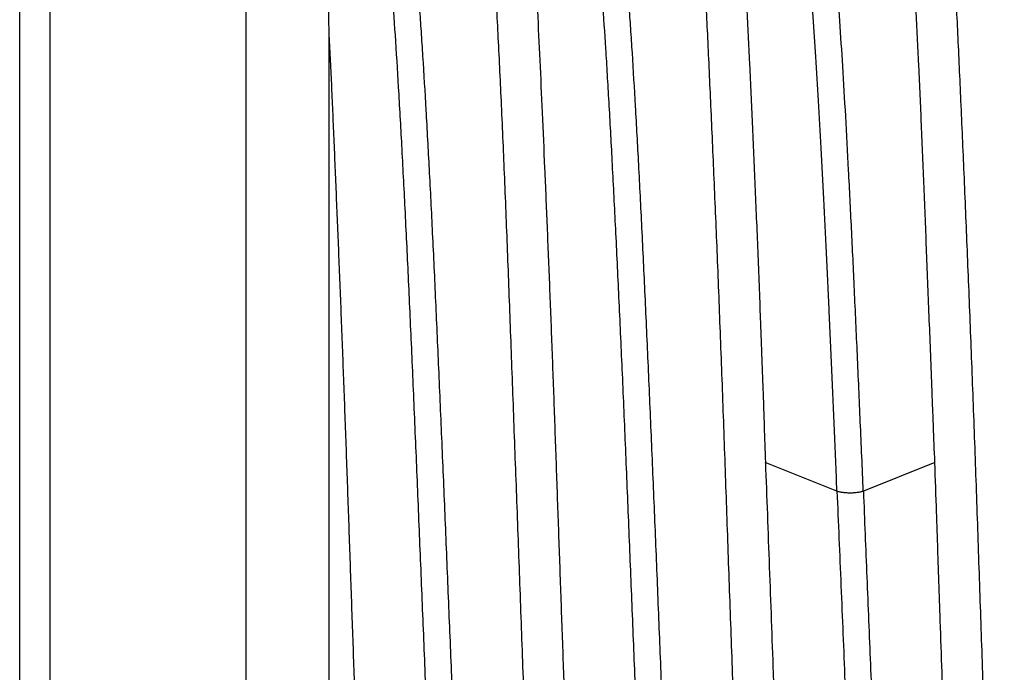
# Model space of a CAD drawing. Header units: inches. Extents: x 0 to 22, y 0 to 17.
# Tile 102 of 121: x 18.5882 to 18.7187, y 10.5877 to 10.6742. Entities that reach past the tile are written whole.
import ezdxf

# ---------------------------------------------------------------- set-up
doc = ezdxf.new("R2010")
doc.units = ezdxf.units.IN
doc.header["$LTSCALE"] = 1.21
doc.header["$MEASUREMENT"] = 0
doc.layers.get('0').update_dxf_attribs({"linetype": 'CONTINUOUS'})

msp = doc.modelspace()

# ---------------------------------------------------------------- linework, layer by layer
at = {"color": 7, "linetype": 'CONTINUOUS'}
for p, q in [((18.5882311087, 10.4844623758), (18.5882311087, 10.840945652)), ((18.6182311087, 10.4804623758), (18.6182311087, 10.6924623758)), ((18.6292055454, 10.6725322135), (18.6292141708, 10.5319779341))]:
    msp.add_line(p, q, dxfattribs=at)
at = {"color": 9, "linetype": 'CONTINUOUS'}
for p, q in [((18.5922311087, 10.6924623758), (18.5922311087, 10.4804623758)), ((18.6965461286, 10.6117393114), (18.6870605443, 10.6155616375)), ((18.7095239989, 10.615559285), (18.7000506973, 10.6117413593))]:
    msp.add_line(p, q, dxfattribs=at)
at = {"color": 7, "linetype": 'CONTINUOUS'}
for points, knots in [([(18.6616528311, 10.4617025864), (18.6616100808, 10.4617713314), (18.6615311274, 10.4619366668), (18.6614309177, 10.4622251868), (18.6613321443, 10.4625814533), (18.6612316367, 10.4630054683), (18.6611304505, 10.4634978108), (18.6610293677, 10.4640582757), (18.6609288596, 10.4646866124), (18.6607886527, 10.4656581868), (18.6606151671, 10.4670399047), (18.6604123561, 10.4688965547), (18.6602069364, 10.4710137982), (18.6599985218, 10.4733869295), (18.6597875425, 10.4760107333), (18.6595746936, 10.4788794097), (18.6593610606, 10.4819866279), (18.6591478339, 10.4853255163), (18.6589374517, 10.4888887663), (18.6587312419, 10.4926685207), (18.6585284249, 10.4966563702), (18.658253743, 10.5023632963), (18.6579118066, 10.5099470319), (18.6575003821, 10.5195394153), (18.6570782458, 10.5297247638), (18.65672532, 10.5385431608), (18.6564443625, 10.5458263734), (18.6561640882, 10.5533496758), (18.6558255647, 10.5629167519), (18.6554238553, 10.5745327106), (18.6550147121, 10.5862541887), (18.6545948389, 10.5979771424), (18.6541674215, 10.6095977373), (18.6538105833, 10.6191710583), (18.6535328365, 10.6267017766), (18.6532644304, 10.6339950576), (18.6529337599, 10.642828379), (18.6525279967, 10.6530337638), (18.6521121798, 10.6626486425), (18.6517510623, 10.6702524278), (18.6514594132, 10.6759767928), (18.6512466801, 10.679978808), (18.6510376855, 10.6837735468), (18.6507731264, 10.6883951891), (18.6505078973, 10.6927136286), (18.6502280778, 10.6967183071), (18.6500249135, 10.699359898), (18.6498196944, 10.7017511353), (18.6496121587, 10.7038867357), (18.649402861, 10.7057620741), (18.6491922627, 10.7073730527), (18.6490079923, 10.7085473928), (18.6488587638, 10.7093513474), (18.6487534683, 10.7098535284), (18.6486482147, 10.7102875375), (18.6485420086, 10.7106528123), (18.648437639, 10.7109492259), (18.6483633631, 10.7111215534), (18.6483263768, 10.7111954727)], [0, 0, 0, 0, 0.0009713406, 0.002187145, 0.0036627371, 0.005405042, 0.0074151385, 0.0096928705, 0.012237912, 0.01504984, 0.0214709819, 0.0289456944, 0.0374592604, 0.0469940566, 0.0575296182, 0.0690430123, 0.0815090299, 0.0949002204, 0.1091869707, 0.1243378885, 0.1403198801, 0.1570979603, 0.192893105, 0.2314075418, 0.2723003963, 0.3152094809, 0.3373019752, 0.3597548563, 0.40554233, 0.4521667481, 0.4992152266, 0.5462711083, 0.5929177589, 0.6387421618, 0.6612188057, 0.6833384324, 0.7263116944, 0.7672818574, 0.8058869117, 0.8417858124, 0.858620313, 0.874661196, 0.8898727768, 0.9042214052, 0.9302059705, 0.9417855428, 0.9523894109, 0.9619950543, 0.970582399, 0.9781340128, 0.9846354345, 0.9900752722, 0.9923944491, 0.9944460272, 0.9962311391, 0.9977517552, 0.9990082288, 1, 1, 1, 1]), ([(18.6536916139, 10.7112286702), (18.653722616, 10.711178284), (18.6537816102, 10.7110619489), (18.6538591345, 10.7108631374), (18.6539349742, 10.7106247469), (18.6540425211, 10.7102290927), (18.6541757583, 10.7096341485), (18.6543288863, 10.7088000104), (18.6544818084, 10.7078082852), (18.6546360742, 10.7066604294), (18.6547920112, 10.7053577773), (18.6549494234, 10.7039019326), (18.6551082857, 10.7022947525), (18.6553307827, 10.6998560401), (18.6556080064, 10.6964460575), (18.65593101, 10.6919326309), (18.6562490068, 10.6868754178), (18.6565582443, 10.6813003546), (18.6568653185, 10.675236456), (18.6571748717, 10.6687150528), (18.6574894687, 10.6617698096), (18.6578097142, 10.6544365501), (18.65813401, 10.6467530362), (18.6584022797, 10.6401487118), (18.6586148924, 10.6347198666), (18.6588273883, 10.6291252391), (18.6590873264, 10.6220033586), (18.6593953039, 10.6133287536), (18.6597059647, 10.6045157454), (18.6600216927, 10.5956098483), (18.6603429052, 10.586656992), (18.6606677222, 10.5777032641), (18.6609925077, 10.5687946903), (18.6613102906, 10.5599769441), (18.6616193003, 10.5512954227), (18.6619275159, 10.5427951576), (18.6622385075, 10.5345200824), (18.6625546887, 10.5265129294), (18.6628761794, 10.5188149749), (18.663200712, 10.5114658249), (18.6635248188, 10.5045032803), (18.6637424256, 10.4999947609), (18.6638504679, 10.4978110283)], [0, 0, 0, 0, 0.0008302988, 0.0018248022, 0.0029927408, 0.0043395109, 0.0075782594, 0.0115456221, 0.0162403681, 0.021660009, 0.027799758, 0.0346528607, 0.0422112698, 0.0504659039, 0.0690216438, 0.0902265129, 0.113972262, 0.1401380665, 0.1685913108, 0.1991868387, 0.2317677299, 0.2661664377, 0.3022058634, 0.3397004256, 0.3589333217, 0.3784571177, 0.4182766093, 0.4589541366, 0.5002803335, 0.5420424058, 0.5840253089, 0.6260128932, 0.6677890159, 0.7091385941, 0.7498486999, 0.7897097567, 0.8285166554, 0.86606982, 0.9021761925, 0.936650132, 0.9693142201, 1, 1, 1, 1]), ([(18.6894575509, 10.4616842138), (18.6894161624, 10.4617508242), (18.6893390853, 10.4619116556), (18.6892401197, 10.462193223), (18.6891413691, 10.4625427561), (18.6890398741, 10.4629601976), (18.6889364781, 10.4634460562), (18.6888321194, 10.4640001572), (18.6887275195, 10.4646222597), (18.6885808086, 10.465585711), (18.6883985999, 10.4669576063), (18.6881862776, 10.4688029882), (18.6879736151, 10.47090957), (18.6877617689, 10.4732726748), (18.6875535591, 10.4758872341), (18.6873494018, 10.4787474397), (18.6871474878, 10.4818468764), (18.6868700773, 10.4864370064), (18.6865247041, 10.492716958), (18.6861115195, 10.5008633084), (18.6857654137, 10.5081403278), (18.6854849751, 10.5143230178), (18.6852711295, 10.5192071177), (18.6850595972, 10.5242406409), (18.6848526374, 10.5294125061), (18.6846490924, 10.5347111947), (18.6843774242, 10.5419952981), (18.6840386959, 10.5513269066), (18.6836270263, 10.5627378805), (18.6832046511, 10.5743591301), (18.6828479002, 10.584128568), (18.6825636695, 10.5919719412), (18.6822850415, 10.5997829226), (18.6819486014, 10.6094514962), (18.6815469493, 10.6208793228), (18.681138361, 10.632001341), (18.6807192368, 10.6427186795), (18.6803585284, 10.6513532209), (18.6800690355, 10.6579876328), (18.679857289, 10.6627326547), (18.6796500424, 10.6673084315), (18.6793844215, 10.6730421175), (18.6790593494, 10.6797134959), (18.6786559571, 10.6870830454), (18.6783002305, 10.6926754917), (18.6780064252, 10.6966865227), (18.6777933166, 10.6993325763), (18.6775801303, 10.7017279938), (18.6773681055, 10.7038674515), (18.677160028, 10.7057463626), (18.6769838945, 10.7071466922), (18.6768424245, 10.7081331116), (18.6767416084, 10.7087724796), (18.6766412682, 10.7093440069), (18.6765411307, 10.7098474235), (18.6764409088, 10.7102825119), (18.6763401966, 10.710649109), (18.6762396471, 10.7109471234), (18.6761651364, 10.7111199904), (18.6761265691, 10.7111936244)], [0, 0, 0, 0, 0.000940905, 0.0021292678, 0.0035789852, 0.0052965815, 0.0072830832, 0.0095381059, 0.0120610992, 0.0148514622, 0.0212305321, 0.0286642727, 0.0371377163, 0.0466331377, 0.0571300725, 0.0686061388, 0.0810369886, 0.0943958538, 0.1237789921, 0.156497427, 0.1922614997, 0.2111874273, 0.2307537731, 0.2509171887, 0.2716330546, 0.2928555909, 0.3145378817, 0.3590886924, 0.404890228, 0.4515361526, 0.4986128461, 0.5221823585, 0.5457029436, 0.5923888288, 0.6382563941, 0.6828989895, 0.7259210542, 0.7669414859, 0.7865867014, 0.805596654, 0.8239290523, 0.8415432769, 0.874463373, 0.9040671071, 0.9300950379, 0.9416958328, 0.9523201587, 0.9619449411, 0.9705493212, 0.9781146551, 0.9846254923, 0.9874817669, 0.9900705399, 0.9923911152, 0.9944434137, 0.9962281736, 0.9977470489, 0.9990026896, 1, 1, 1, 1]), ([(18.6814590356, 10.7112382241), (18.681493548, 10.71118278), (18.6815585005, 10.7110523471), (18.6816426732, 10.7108270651), (18.6817254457, 10.7105530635), (18.6818451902, 10.7100918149), (18.6819944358, 10.7093916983), (18.6821653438, 10.7084036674), (18.6823375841, 10.7072220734), (18.6825126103, 10.7058488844), (18.6826895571, 10.7042860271), (18.6828680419, 10.7025359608), (18.6830476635, 10.7006014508), (18.6832277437, 10.6984855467), (18.6834074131, 10.696191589), (18.6836528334, 10.6927882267), (18.6838827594, 10.6891593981), (18.6841051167, 10.6853115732), (18.684338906, 10.6810456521), (18.6846304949, 10.6753459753), (18.6849793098, 10.6680915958), (18.6853352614, 10.6603186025), (18.6856319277, 10.6535387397), (18.6858696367, 10.6478928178), (18.6860488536, 10.6435074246), (18.6862257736, 10.6390312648), (18.6863692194, 10.6352475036), (18.6864839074, 10.6321805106), (18.686600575, 10.6290651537), (18.6867176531, 10.6259274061), (18.6868282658, 10.6227682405), (18.686934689, 10.6195705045), (18.6870144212, 10.6171653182), (18.6870720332, 10.6155576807)], [0, 0, 0, 0, 0.0020423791, 0.0045384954, 0.007515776, 0.010989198, 0.0194393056, 0.0298923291, 0.0423424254, 0.0567786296, 0.073181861, 0.0915285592, 0.111791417, 0.1339392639, 0.1579378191, 0.1837494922, 0.2406482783, 0.2716475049, 0.3042831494, 0.374256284, 0.4501259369, 0.5314110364, 0.6175954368, 0.6623550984, 0.7081321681, 0.7548541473, 0.8024471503, 0.8265465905, 0.8508351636, 0.8999419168, 0.9247414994, 0.9496921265, 1, 1, 1, 1]), ([(18.7095285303, 10.615559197), (18.7094693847, 10.6171597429), (18.7093756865, 10.6195539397), (18.7092493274, 10.6227370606), (18.7091267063, 10.6258822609), (18.7089790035, 10.6297735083), (18.7087997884, 10.6343901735), (18.7086203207, 10.6389312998), (18.7084446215, 10.6433898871), (18.7082717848, 10.6477588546), (18.7080468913, 10.6533851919), (18.7077687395, 10.6601437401), (18.707427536, 10.6678949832), (18.7070796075, 10.6751329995), (18.7067246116, 10.681812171), (18.7064175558, 10.6870089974), (18.7061707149, 10.690855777), (18.7059922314, 10.6934974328), (18.7058164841, 10.6959704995), (18.7056441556, 10.6982711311), (18.7054737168, 10.7003956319), (18.7053041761, 10.702340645), (18.7051346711, 10.7041031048), (18.7049647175, 10.705680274), (18.7047938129, 10.7070697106), (18.7046444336, 10.708108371), (18.7045226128, 10.7088433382), (18.704435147, 10.7093230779), (18.7043475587, 10.7097545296), (18.7042591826, 10.7101375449), (18.7041692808, 10.7104719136), (18.7040779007, 10.710757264), (18.7039879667, 10.7109937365), (18.7039243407, 10.7111331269), (18.7038927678, 10.7111941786)], [0, 0, 0, 0, 0.0501121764, 0.0749670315, 0.0996721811, 0.1485941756, 0.1968043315, 0.2442275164, 0.2907881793, 0.3364132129, 0.3810310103, 0.4669660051, 0.548054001, 0.6237868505, 0.6936902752, 0.7573263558, 0.7866679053, 0.8142959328, 0.840166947, 0.8642403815, 0.8864796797, 0.906851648, 0.9253262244, 0.9418771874, 0.9564824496, 0.969124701, 0.9747055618, 0.9797910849, 0.9843814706, 0.9884790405, 0.9920878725, 0.9952116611, 0.9978494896, 1, 1, 1, 1]), ([(18.7092200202, 10.7112470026), (18.7092633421, 10.7111820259), (18.7093189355, 10.7110695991), (18.7093818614, 10.7109052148), (18.7094495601, 10.7106982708), (18.7095309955, 10.7103955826), (18.7096290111, 10.7099806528), (18.7097296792, 10.7094972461), (18.7098313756, 10.7089454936), (18.7099327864, 10.7083256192), (18.7100346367, 10.7076381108), (18.7101374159, 10.7068833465), (18.7102815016, 10.7057442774), (18.7104619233, 10.7041553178), (18.7106742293, 10.7020527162), (18.7108892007, 10.6996934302), (18.7111054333, 10.6970826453), (18.7113214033, 10.6942261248), (18.7115352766, 10.6911301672), (18.7117439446, 10.6878015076), (18.7119474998, 10.6842475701), (18.7122213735, 10.6790822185), (18.7125582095, 10.6721256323), (18.7129606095, 10.6632224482), (18.7133766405, 10.6536379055), (18.7138053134, 10.6434571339), (18.7141633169, 10.6346405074), (18.7144466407, 10.6273570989), (18.714728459, 10.6198316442), (18.7150645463, 10.6102599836), (18.7154605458, 10.5986364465), (18.7158634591, 10.5869049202), (18.7162794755, 10.5751698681), (18.7167081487, 10.5635355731), (18.7170722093, 10.55395009), (18.7173606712, 10.5464091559), (18.7176384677, 10.5391049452), (18.7179698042, 10.5302571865), (18.7183651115, 10.5200338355), (18.7187665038, 10.5104007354), (18.7191802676, 10.5014436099), (18.7196063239, 10.4932420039), (18.7199764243, 10.4869137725), (18.7202722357, 10.4822828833), (18.7204823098, 10.479151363), (18.7206867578, 10.4762581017), (18.7208868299, 10.4736095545), (18.7210851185, 10.4712116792), (18.7212832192, 10.4690698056), (18.7214546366, 10.4674477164), (18.7215946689, 10.4662819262), (18.7216965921, 10.4655069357), (18.7217993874, 10.464799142), (18.7219027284, 10.4641589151), (18.7220060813, 10.4635864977), (18.7221098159, 10.4630821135), (18.722215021, 10.4626459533), (18.7223234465, 10.4622787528), (18.7224316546, 10.4619806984), (18.7225089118, 10.4618074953), (18.7225472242, 10.4617330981)], [0, 0, 0, 0, 0.0009369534, 0.0014933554, 0.0021126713, 0.003547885, 0.0052525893, 0.007227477, 0.0094713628, 0.0119833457, 0.0147629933, 0.0178096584, 0.0211221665, 0.0285379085, 0.0369952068, 0.0464763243, 0.0569607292, 0.0684255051, 0.0808454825, 0.0941932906, 0.1084398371, 0.1235541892, 0.1562524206, 0.192000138, 0.2304806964, 0.2713528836, 0.3142539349, 0.336346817, 0.3588029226, 0.4046051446, 0.4512551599, 0.4983392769, 0.5454391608, 0.5921369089, 0.638018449, 0.6605255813, 0.682676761, 0.7257153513, 0.7667525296, 0.8054247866, 0.8413901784, 0.8743313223, 0.9039570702, 0.9174433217, 0.9300043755, 0.941612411, 0.9522421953, 0.9618711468, 0.9704791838, 0.9780489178, 0.9814398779, 0.9845662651, 0.9874268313, 0.9900205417, 0.9923465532, 0.9944050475, 0.9961978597, 0.997728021, 0.9989960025, 1, 1, 1, 1]), ([(18.6275624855, 10.7083756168), (18.6275726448, 10.7083580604), (18.6275921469, 10.7083164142), (18.6276182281, 10.7082441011), (18.6276443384, 10.7081547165), (18.6276817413, 10.7080018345), (18.6277266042, 10.707767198), (18.6277773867, 10.7074338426), (18.627827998, 10.7070322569), (18.6278784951, 10.7065628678), (18.627928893, 10.7060261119), (18.6279792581, 10.7054224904), (18.6280296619, 10.7047525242), (18.6280999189, 10.7037282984), (18.6281868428, 10.7022861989), (18.6282884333, 10.7003642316), (18.6283911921, 10.6981908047), (18.628495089, 10.6957709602), (18.6285997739, 10.6931099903), (18.6287050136, 10.6902133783), (18.6288101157, 10.687086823), (18.6288948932, 10.6843404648), (18.6289630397, 10.6820333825), (18.6290147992, 10.6802224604), (18.6290652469, 10.6783580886), (18.6291129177, 10.6764409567), (18.6291592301, 10.6744734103), (18.6291907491, 10.673145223), (18.6292071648, 10.6724733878)], [0, 0, 0, 0, 0.0016919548, 0.0038235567, 0.0064087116, 0.0094552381, 0.0169493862, 0.0263244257, 0.0375796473, 0.050708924, 0.0657023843, 0.0825481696, 0.1012334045, 0.1217440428, 0.1681827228, 0.2217404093, 0.2822849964, 0.3496776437, 0.4237736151, 0.5044171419, 0.5914533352, 0.6847175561, 0.7336094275, 0.7839791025, 0.8358345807, 0.8891800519, 0.9439431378, 1, 1, 1, 1]), ([(18.649294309, 10.4781286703), (18.6492773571, 10.4780993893), (18.6492438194, 10.4780457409), (18.649189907, 10.477975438), (18.6491359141, 10.4779211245), (18.6490815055, 10.4778828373), (18.649026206, 10.4778610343), (18.6489701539, 10.4778568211), (18.6489146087, 10.4778706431), (18.6488603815, 10.4779015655), (18.6488071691, 10.477948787), (18.6487545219, 10.4780121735), (18.6487021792, 10.4780918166), (18.6486280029, 10.4782285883), (18.6485381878, 10.4784430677), (18.6484362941, 10.478751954), (18.6483345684, 10.4791269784), (18.6482328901, 10.4795680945), (18.6481312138, 10.4800751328), (18.6480295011, 10.4806476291), (18.6479277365, 10.4812849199), (18.6477859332, 10.482260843), (18.6476105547, 10.4836361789), (18.6474051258, 10.4854686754), (18.6471962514, 10.4875374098), (18.6469829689, 10.4898351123), (18.6467641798, 10.4923551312), (18.6465394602, 10.4950923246), (18.6463110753, 10.4980431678), (18.646081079, 10.5012047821), (18.6457654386, 10.5058290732), (18.6453771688, 10.5120926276), (18.64493287, 10.5201422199), (18.644496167, 10.5288381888), (18.6440655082, 10.5380896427), (18.6437138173, 10.5461058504), (18.643432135, 10.552728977), (18.6432192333, 10.5578270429), (18.6430050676, 10.5629945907), (18.6427156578, 10.5699860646), (18.6423505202, 10.5788024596), (18.6419121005, 10.5894158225), (18.6414774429, 10.6000012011), (18.6411188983, 10.6087590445), (18.6408323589, 10.6156744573), (18.64061886, 10.6207625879), (18.6404048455, 10.6257668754), (18.6401891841, 10.6306756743), (18.639972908, 10.635478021), (18.6396881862, 10.6416374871), (18.6393334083, 10.6489907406), (18.6389034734, 10.65734928), (18.6384777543, 10.6650266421), (18.6380520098, 10.6719432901), (18.6376826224, 10.677199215), (18.6373811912, 10.6809751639), (18.637163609, 10.6834737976), (18.6369463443, 10.685741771), (18.6367299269, 10.6877735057), (18.6365148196, 10.6895633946), (18.6363301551, 10.6909005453), (18.6361806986, 10.6918448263), (18.6360736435, 10.6924587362), (18.6359667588, 10.6930085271), (18.6358599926, 10.6934936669), (18.6357533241, 10.6939136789), (18.635646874, 10.6942683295), (18.6355407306, 10.6945574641), (18.6354618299, 10.6947248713), (18.6354209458, 10.6947960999)], [0, 0, 0, 0, 0.0004653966, 0.0008691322, 0.0012162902, 0.0015149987, 0.0017780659, 0.0020240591, 0.002275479, 0.0025536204, 0.0028745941, 0.0032490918, 0.0036839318, 0.0041835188, 0.0053874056, 0.0068757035, 0.0086554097, 0.0107303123, 0.0131014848, 0.0157679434, 0.018727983, 0.0219782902, 0.0293326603, 0.0377979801, 0.0473421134, 0.0579328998, 0.0695391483, 0.0821359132, 0.0957102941, 0.1102500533, 0.1257395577, 0.1594665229, 0.1965714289, 0.2366318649, 0.279232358, 0.3239653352, 0.3470029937, 0.3704176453, 0.3941517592, 0.4181450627, 0.4666696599, 0.515527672, 0.5642593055, 0.612397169, 0.6360951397, 0.6594643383, 0.6824473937, 0.7049934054, 0.7270513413, 0.7485719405, 0.7898090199, 0.8283148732, 0.8636977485, 0.8955750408, 0.9236346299, 0.9361712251, 0.9476791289, 0.958133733, 0.967510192, 0.9757835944, 0.9829305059, 0.9860759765, 0.988933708, 0.9915020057, 0.9937795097, 0.9957656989, 0.9974616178, 0.9988703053, 1, 1, 1, 1]), ([(18.6770762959, 10.4781363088), (18.6770594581, 10.4781072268), (18.6770261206, 10.478053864), (18.6769725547, 10.4779837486), (18.6769188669, 10.4779292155), (18.6768647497, 10.4778902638), (18.6768097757, 10.4778672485), (18.6767539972, 10.4778610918), (18.6766984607, 10.4778722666), (18.676643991, 10.4779000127), (18.6765904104, 10.4779435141), (18.6765372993, 10.4780025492), (18.6764843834, 10.4780771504), (18.6764092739, 10.4782055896), (18.6763177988, 10.4784077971), (18.6762133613, 10.4786997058), (18.6761086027, 10.4790545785), (18.6760034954, 10.4794724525), (18.67589805, 10.4799534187), (18.6757921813, 10.4804974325), (18.6756857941, 10.4811043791), (18.6755368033, 10.4820376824), (18.6753520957, 10.4833591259), (18.6751369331, 10.4851278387), (18.6749209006, 10.4871354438), (18.674705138, 10.4893766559), (18.6744905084, 10.491846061), (18.6742774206, 10.4945376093), (18.674065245, 10.4974446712), (18.6738535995, 10.5005603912), (18.6735635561, 10.5051115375), (18.673203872, 10.5112681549), (18.6727751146, 10.519175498), (18.6724201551, 10.5261768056), (18.672135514, 10.5320756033), (18.6718453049, 10.5383145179), (18.671488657, 10.5463775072), (18.671067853, 10.5563172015), (18.670644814, 10.5665411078), (18.6702132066, 10.5769530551), (18.6697786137, 10.5874548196), (18.6693479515, 10.5979472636), (18.6689260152, 10.6083321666), (18.6685060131, 10.6185114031), (18.6680820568, 10.6283878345), (18.6676493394, 10.6378678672), (18.6672151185, 10.6468630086), (18.66678626, 10.6552898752), (18.6664291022, 10.6619207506), (18.6661419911, 10.666882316), (18.6658692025, 10.6713398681), (18.6655875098, 10.6755275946), (18.6652883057, 10.6794345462), (18.6650709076, 10.682040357), (18.6648534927, 10.6844214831), (18.6646368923, 10.6865726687), (18.6644220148, 10.6884886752), (18.6642096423, 10.6901645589), (18.6640280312, 10.6914081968), (18.6638811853, 10.6922793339), (18.663776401, 10.692840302), (18.6636718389, 10.6933387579), (18.6635674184, 10.6937744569), (18.6634630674, 10.6941471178), (18.6633871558, 10.6943724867), (18.6633481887, 10.6944739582)], [0, 0, 0, 0, 0.0004629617, 0.0008657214, 0.0012133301, 0.0015136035, 0.0017785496, 0.0020253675, 0.0022750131, 0.0025477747, 0.0028594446, 0.0032207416, 0.0036385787, 0.004117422, 0.0052686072, 0.006689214, 0.0083863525, 0.0103639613, 0.0126243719, 0.0151690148, 0.0179987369, 0.0211131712, 0.0281892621, 0.0363792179, 0.0456589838, 0.0560063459, 0.0673979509, 0.0798070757, 0.0932027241, 0.1075539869, 0.1228301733, 0.156029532, 0.1925159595, 0.2319270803, 0.2526080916, 0.2738764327, 0.3179716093, 0.3637979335, 0.4109352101, 0.4589437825, 0.5073633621, 0.5557386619, 0.6036167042, 0.6505510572, 0.6960942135, 0.7398064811, 0.7812904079, 0.8201617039, 0.8560510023, 0.8727741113, 0.8886298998, 0.9175762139, 0.9305962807, 0.9426120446, 0.95360008, 0.9635363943, 0.972397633, 0.9801610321, 0.9868083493, 0.9897107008, 0.9923312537, 0.9946697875, 0.9967265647, 0.9985025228, 1, 1, 1, 1]), ([(18.6965572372, 10.6117415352), (18.6964457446, 10.6144960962), (18.6962216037, 10.6199365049), (18.6958753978, 10.6279756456), (18.6955250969, 10.6357549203), (18.6951727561, 10.6432240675), (18.6948205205, 10.6503372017), (18.6944696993, 10.6570524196), (18.6941216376, 10.6633290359), (18.6937778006, 10.6691274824), (18.6934362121, 10.6744091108), (18.6930935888, 10.679137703), (18.6927955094, 10.6827171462), (18.6925524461, 10.6852816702), (18.6923768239, 10.6869764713), (18.6922012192, 10.6885155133), (18.6920259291, 10.6898966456), (18.6918513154, 10.6911177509), (18.6916777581, 10.6921766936), (18.6915281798, 10.6929558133), (18.6914069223, 10.6934956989), (18.6913207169, 10.6938390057), (18.6912348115, 10.6941404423), (18.6911491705, 10.6943999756), (18.6910637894, 10.6946175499), (18.6910015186, 10.6947461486), (18.690969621, 10.6948026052)], [0, 0, 0, 0, 0.0992436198, 0.1960172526, 0.2896719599, 0.3795760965, 0.4652005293, 0.5460537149, 0.6216489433, 0.6915013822, 0.7551600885, 0.8121800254, 0.8621718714, 0.8844597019, 0.9049140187, 0.9235094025, 0.9402224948, 0.9550311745, 0.9679130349, 0.9788495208, 0.9835848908, 0.9878311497, 0.991590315, 0.9948662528, 0.9976656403, 1, 1, 1, 1]), ([(18.6292055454, 10.6725322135), (18.6292580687, 10.6714132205), (18.629343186, 10.6697211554), (18.629456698, 10.6674468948), (18.6295687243, 10.6651009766), (18.6296728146, 10.6627201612), (18.6297758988, 10.6603055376), (18.6298820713, 10.6578257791), (18.6300176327, 10.6546680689), (18.6301802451, 10.6508120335), (18.630343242, 10.6468707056), (18.6305075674, 10.6428493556), (18.6306725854, 10.6387532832), (18.6308941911, 10.6331582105), (18.6311125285, 10.627481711), (18.6313251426, 10.6217312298), (18.6315369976, 10.6158561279), (18.6317985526, 10.6084245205), (18.6321120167, 10.5994291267), (18.6324299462, 10.5903651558), (18.6327536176, 10.5812807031), (18.6331891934, 10.5692658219), (18.6337331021, 10.5545541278), (18.6342539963, 10.5401239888), (18.6346790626, 10.5290112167), (18.6349979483, 10.5211042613), (18.6353224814, 10.5135439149), (18.6356508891, 10.5063701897), (18.6359800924, 10.499621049), (18.6363024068, 10.4933319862), (18.6366154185, 10.4875362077), (18.6369262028, 10.482264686), (18.6372391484, 10.4775454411), (18.637512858, 10.4739703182), (18.6377376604, 10.4714053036), (18.6379008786, 10.469708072), (18.6380647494, 10.4681655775), (18.6382287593, 10.4667798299), (18.6383922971, 10.4655526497), (18.6385325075, 10.4646305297), (18.6386449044, 10.4639736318), (18.6387250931, 10.4635411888), (18.6388045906, 10.4631494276), (18.6388836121, 10.462798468), (18.6389623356, 10.4624884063), (18.6390409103, 10.4622193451), (18.6391189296, 10.4619912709), (18.6391960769, 10.4618040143), (18.6392719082, 10.4616573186), (18.639338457, 10.4615622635), (18.6393932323, 10.4615092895), (18.6394321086, 10.4614824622), (18.6394717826, 10.4614660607), (18.6394990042, 10.4614623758), (18.6395121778, 10.4614623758)], [0, 0, 0, 0, 0.0158871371, 0.0240273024, 0.032293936, 0.049195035, 0.0578244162, 0.0665695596, 0.0843954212, 0.1026486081, 0.121304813, 0.14033948, 0.1597273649, 0.1794428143, 0.219751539, 0.2402914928, 0.2610523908, 0.3031269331, 0.3457524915, 0.3887033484, 0.4317520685, 0.4746707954, 0.5592114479, 0.6405372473, 0.6794535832, 0.7169289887, 0.7527654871, 0.786773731, 0.8187738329, 0.8485961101, 0.8760827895, 0.9010897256, 0.9234866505, 0.9431578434, 0.9519393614, 0.9600030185, 0.9673388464, 0.9739378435, 0.9797923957, 0.9848959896, 0.9871646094, 0.9892437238, 0.9911332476, 0.9928335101, 0.9943451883, 0.9956693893, 0.9968076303, 0.9977624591, 0.9985385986, 0.9991472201, 0.9993964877, 0.9996157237, 0.9998131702, 1, 1, 1, 1]), ([(18.6870720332, 10.6155576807), (18.6871576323, 10.6132569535), (18.6873285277, 10.6086318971), (18.6876752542, 10.5993174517), (18.687976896, 10.5911281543), (18.688227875, 10.5840880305), (18.6883923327, 10.5793933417), (18.6885932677, 10.5735435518), (18.6888314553, 10.566559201), (18.6891467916, 10.5573929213), (18.689544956, 10.5462026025), (18.6900457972, 10.5331946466), (18.6904836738, 10.5227511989), (18.690835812, 10.5147760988), (18.6910917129, 10.5091242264), (18.6913390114, 10.5037182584), (18.6915797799, 10.4985754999), (18.6918178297, 10.4937124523), (18.6920561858, 10.4891446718), (18.6922969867, 10.484886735), (18.6925416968, 10.4809522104), (18.6927908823, 10.4773536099), (18.6930442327, 10.4741023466), (18.6933006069, 10.4712087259), (18.6935227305, 10.4690259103), (18.6937020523, 10.4674655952), (18.6938304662, 10.4664362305), (18.6939575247, 10.4655023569), (18.694082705, 10.464664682), (18.6942057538, 10.4639238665), (18.6943262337, 10.4632803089), (18.6944450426, 10.4627344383), (18.6945489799, 10.4623421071), (18.6946339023, 10.4620784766), (18.694693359, 10.4619166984), (18.6947518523, 10.4617795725), (18.6948089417, 10.4616668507), (18.6948650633, 10.4615782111), (18.6949215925, 10.4615133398), (18.6949808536, 10.4614720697), (18.6950242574, 10.4614623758), (18.6950444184, 10.4614623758)], [0, 0, 0, 0, 0.044704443, 0.0898666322, 0.1809851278, 0.2038249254, 0.2266525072, 0.2721984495, 0.3174780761, 0.3623474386, 0.4502866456, 0.5348993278, 0.6151113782, 0.6532462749, 0.6899037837, 0.7249669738, 0.7583244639, 0.7898707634, 0.819506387, 0.8471381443, 0.8726794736, 0.896050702, 0.917179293, 0.9360000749, 0.9524554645, 0.9597803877, 0.9664959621, 0.9725973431, 0.9780801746, 0.9829412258, 0.9871782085, 0.9907919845, 0.9937867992, 0.9950540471, 0.9961687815, 0.9971323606, 0.9979472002, 0.9986199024, 0.9991647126, 0.9996085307, 1, 1, 1, 1]), ([(18.7172302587, 10.4617084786), (18.7172079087, 10.4617469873), (18.7171638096, 10.4618324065), (18.7171022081, 10.4619743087), (18.7170404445, 10.4621391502), (18.7169533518, 10.4624034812), (18.7168462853, 10.4627922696), (18.7167228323, 10.4633286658), (18.7165992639, 10.4639561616), (18.716476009, 10.4646743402), (18.7163536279, 10.4654827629), (18.7161845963, 10.4667383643), (18.715981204, 10.4685294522), (18.7157509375, 10.4709407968), (18.7155212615, 10.473694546), (18.7152903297, 10.4767826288), (18.7150564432, 10.4801959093), (18.7148186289, 10.4839242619), (18.7145765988, 10.4879566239), (18.71433077, 10.4922810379), (18.7140822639, 10.4968846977), (18.7138330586, 10.5017540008), (18.7135852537, 10.506874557), (18.7133431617, 10.5122313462), (18.7131078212, 10.517808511), (18.7127945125, 10.5256366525), (18.7124065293, 10.5358433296), (18.7119342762, 10.5485108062), (18.7115285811, 10.5593745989), (18.7111976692, 10.5682521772), (18.7109477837, 10.5750045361), (18.7107000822, 10.5817909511), (18.7104587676, 10.5885914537), (18.7102630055, 10.5942582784), (18.7101075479, 10.5987835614), (18.7099907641, 10.6021654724), (18.7098741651, 10.6055357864), (18.7097211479, 10.6099991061), (18.7096075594, 10.6133387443), (18.7095285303, 10.615559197)], [0, 0, 0, 0, 0.0008665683, 0.0018685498, 0.0030094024, 0.0042913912, 0.0072841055, 0.0108536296, 0.0150021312, 0.0197296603, 0.0250345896, 0.0309145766, 0.0443865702, 0.0601145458, 0.0780579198, 0.0981669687, 0.120384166, 0.1446448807, 0.1708778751, 0.1990057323, 0.2289452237, 0.2606076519, 0.2938992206, 0.3287213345, 0.3649712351, 0.4025421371, 0.4811996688, 0.563763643, 0.6492561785, 0.6927853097, 0.7366648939, 0.7807649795, 0.8249549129, 0.8691040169, 0.8911222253, 0.9130808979, 0.9349642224, 0.9567567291, 1, 1, 1, 1]), ([(18.7000506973, 10.6117413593), (18.7002077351, 10.6079479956), (18.7005215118, 10.6003083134), (18.7009912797, 10.5888129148), (18.7014628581, 10.5772910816), (18.7019332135, 10.5658740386), (18.7024020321, 10.5546902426), (18.7028684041, 10.5438631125), (18.7033337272, 10.533514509), (18.7038002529, 10.5237679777), (18.7042710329, 10.514741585), (18.7046713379, 10.507718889), (18.7049937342, 10.5025356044), (18.7052281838, 10.4989954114), (18.7054622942, 10.4956998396), (18.7056961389, 10.4926578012), (18.7059297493, 10.4898783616), (18.7061631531, 10.4873707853), (18.7063962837, 10.4851444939), (18.7066288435, 10.483208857), (18.7068313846, 10.4817826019), (18.7069965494, 10.4807938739), (18.7071139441, 10.4801662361), (18.7072309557, 10.4796153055), (18.7073475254, 10.4791407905), (18.7074636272, 10.4787423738), (18.7075486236, 10.4785046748), (18.7075923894, 10.4783994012)], [0, 0, 0, 0, 0.0852331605, 0.1716538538, 0.258284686, 0.3441124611, 0.4281814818, 0.5095790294, 0.5874045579, 0.6607400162, 0.728636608, 0.7903199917, 0.8186529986, 0.8452248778, 0.8699704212, 0.8928239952, 0.9137190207, 0.9325876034, 0.9493609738, 0.9639705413, 0.9763528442, 0.9816969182, 0.9864737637, 0.9906863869, 0.9943396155, 0.9974405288, 1, 1, 1, 1])]:
    msp.add_open_spline(points, degree=3, knots=knots, dxfattribs=at)
at = {"color": 9, "linetype": 'CONTINUOUS'}
for points, knots in [([(18.6519090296, 10.4787114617), (18.6518703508, 10.4788320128), (18.6517944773, 10.4790949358), (18.6516888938, 10.4795228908), (18.6515831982, 10.4800131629), (18.6514347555, 10.4807884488), (18.6512529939, 10.4819101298), (18.6510435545, 10.4834367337), (18.6508334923, 10.4851992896), (18.6506227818, 10.487193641), (18.6504114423, 10.4894156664), (18.650199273, 10.4918611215), (18.6499863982, 10.494525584), (18.6496917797, 10.4985015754), (18.6493278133, 10.5039772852), (18.6489060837, 10.5111149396), (18.6484859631, 10.5189528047), (18.648065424, 10.5274117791), (18.6476423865, 10.5364136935), (18.6472161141, 10.5458790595), (18.6467893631, 10.5557237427), (18.6463649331, 10.565856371), (18.6459436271, 10.5761809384), (18.6455226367, 10.5866000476), (18.6450992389, 10.5970177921), (18.6446724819, 10.6073378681), (18.6442452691, 10.6174628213), (18.6438205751, 10.6272977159), (18.6433997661, 10.6367527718), (18.6429798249, 10.6457438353), (18.6425576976, 10.6541893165), (18.6421321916, 10.6620087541), (18.641768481, 10.6680970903), (18.6414757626, 10.6725959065), (18.6412635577, 10.6756716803), (18.64105246, 10.6785394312), (18.6408420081, 10.6811940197), (18.6406318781, 10.6836303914), (18.6404217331, 10.6858434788), (18.6402113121, 10.6878282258), (18.6400001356, 10.6895797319), (18.6398171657, 10.6908905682), (18.6396684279, 10.6918187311), (18.6395615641, 10.6924243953), (18.6394547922, 10.6929685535), (18.6393481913, 10.6934507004), (18.6392418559, 10.6938703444), (18.6391359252, 10.694227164), (18.6390305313, 10.6945208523), (18.638938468, 10.6947243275), (18.6388630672, 10.6948535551), (18.6388100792, 10.6949285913), (18.6387570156, 10.6949880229), (18.6387036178, 10.6950319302), (18.6386494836, 10.6950601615), (18.6385944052, 10.6950719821), (18.6385391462, 10.6950666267), (18.6384847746, 10.6950445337), (18.6384313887, 10.6950066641), (18.6383785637, 10.6949534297), (18.6383259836, 10.6948848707), (18.6382933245, 10.6948326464), (18.6382768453, 10.6948041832)], [0, 0, 0, 0, 0.0017464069, 0.0037731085, 0.0060793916, 0.0086638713, 0.0146611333, 0.0217510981, 0.0299182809, 0.0391452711, 0.0494141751, 0.060707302, 0.0730048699, 0.0862852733, 0.1157031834, 0.1487036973, 0.1849148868, 0.2239753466, 0.2655327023, 0.309226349, 0.3546751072, 0.4014600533, 0.4491207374, 0.4972131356, 0.5453009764, 0.5929441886, 0.6396923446, 0.6850912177, 0.7287354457, 0.7702466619, 0.8092511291, 0.8453795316, 0.8782690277, 0.893384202, 0.9075683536, 0.9207977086, 0.9330494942, 0.944301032, 0.9545300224, 0.963714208, 0.9718317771, 0.9788647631, 0.981969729, 0.984798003, 0.987348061, 0.9896185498, 0.9916086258, 0.9933185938, 0.9947507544, 0.9959105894, 0.9963924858, 0.9968126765, 0.9971756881, 0.9974883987, 0.9977613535, 0.9980100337, 0.9982544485, 0.9985154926, 0.9988104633, 0.9991514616, 0.9995463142, 1, 1, 1, 1]), ([(18.679616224, 10.4789847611), (18.6795781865, 10.4791189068), (18.6795031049, 10.4794080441), (18.6793974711, 10.4798739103), (18.6792914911, 10.4804003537), (18.6791428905, 10.4812213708), (18.6789599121, 10.4823975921), (18.6787484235, 10.4839876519), (18.6785368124, 10.4858123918), (18.6783256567, 10.487869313), (18.6781153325, 10.4901556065), (18.6779056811, 10.4926667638), (18.6776962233, 10.4953963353), (18.6774866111, 10.4983363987), (18.6772765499, 10.5014788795), (18.6769875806, 10.5060498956), (18.6766269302, 10.5122082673), (18.6762025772, 10.5200925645), (18.6757791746, 10.5285856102), (18.6753594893, 10.5376142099), (18.6749411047, 10.5470960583), (18.67452115, 10.5569409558), (18.6740974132, 10.5670553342), (18.6736723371, 10.5773466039), (18.6732483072, 10.5877214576), (18.6728277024, 10.5980846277), (18.6724082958, 10.6083400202), (18.6719880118, 10.6183933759), (18.6715648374, 10.6281544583), (18.6711407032, 10.6375359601), (18.6707177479, 10.6464506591), (18.67029794, 10.6548109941), (18.6698791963, 10.6625366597), (18.6695211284, 10.6685445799), (18.6692309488, 10.6729836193), (18.6690190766, 10.6760222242), (18.6688071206, 10.6788575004), (18.6685951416, 10.6814830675), (18.6683835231, 10.6838924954), (18.6681725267, 10.6860791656), (18.6679623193, 10.6880360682), (18.6677528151, 10.6897564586), (18.6675719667, 10.6910386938), (18.6674251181, 10.6919418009), (18.667319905, 10.6925277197), (18.6672148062, 10.6930522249), (18.6671098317, 10.6935153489), (18.6670050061, 10.6939171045), (18.666900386, 10.6942576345), (18.6667960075, 10.6945370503), (18.6667045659, 10.6947299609), (18.6666295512, 10.6948518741), (18.6665767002, 10.694922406), (18.6665236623, 10.6949778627), (18.6664701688, 10.6950182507), (18.6664158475, 10.6950433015), (18.6663606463, 10.6950522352), (18.6663054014, 10.6950444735), (18.6662509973, 10.6950205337), (18.6661974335, 10.6949812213), (18.6661443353, 10.6949268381), (18.6660914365, 10.6948573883), (18.6660585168, 10.6948046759), (18.6660419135, 10.6947759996)], [0, 0, 0, 0, 0.0019259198, 0.0041250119, 0.0065973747, 0.0093426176, 0.015648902, 0.023036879, 0.0314974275, 0.041020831, 0.0515965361, 0.0632094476, 0.0758262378, 0.0894090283, 0.1039216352, 0.1193281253, 0.1526715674, 0.1891286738, 0.228386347, 0.2701261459, 0.3139696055, 0.3594805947, 0.4062312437, 0.4537957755, 0.5017487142, 0.5496522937, 0.5970536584, 0.6435184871, 0.6886343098, 0.7320040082, 0.7732316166, 0.8119059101, 0.8476253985, 0.8800977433, 0.8950361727, 0.9090697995, 0.9221698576, 0.9343071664, 0.9454528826, 0.9555775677, 0.964650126, 0.9726371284, 0.9795149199, 0.9825342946, 0.985274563, 0.9877368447, 0.9899223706, 0.991832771, 0.9934706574, 0.9948405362, 0.9959502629, 0.9964121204, 0.9968156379, 0.9971654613, 0.9974687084, 0.9977362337, 0.9979836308, 0.9982303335, 0.9984959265, 0.9987963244, 0.9991426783, 0.999542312, 1, 1, 1, 1]), ([(18.7000462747, 10.611741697), (18.6999153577, 10.6147998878), (18.6996559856, 10.6208287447), (18.6992669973, 10.629715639), (18.698880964, 10.6382666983), (18.69849687, 10.6464145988), (18.6981135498, 10.6540988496), (18.6977297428, 10.6612642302), (18.6973439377, 10.6678570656), (18.6969563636, 10.6738245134), (18.6965696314, 10.6791146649), (18.6962367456, 10.6830775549), (18.6959679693, 10.685875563), (18.6957761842, 10.6876882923), (18.6955850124, 10.6893065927), (18.6953942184, 10.6907280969), (18.6952292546, 10.6917877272), (18.6950950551, 10.692534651), (18.6949986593, 10.693019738), (18.6949021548, 10.6934538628), (18.6948055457, 10.6938368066), (18.6947089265, 10.6941684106), (18.6946124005, 10.6944486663), (18.6945160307, 10.6946775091), (18.6944315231, 10.6948341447), (18.6943622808, 10.6949316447), (18.6943133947, 10.6949873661), (18.6942642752, 10.6950302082), (18.6942146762, 10.6950600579), (18.6941643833, 10.695076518), (18.6941136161, 10.6950789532), (18.6940631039, 10.6950671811), (18.6940133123, 10.6950416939), (18.6939641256, 10.6950029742), (18.6938943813, 10.694928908), (18.6938497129, 10.6948607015), (18.693820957, 10.6948110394)], [0, 0, 0, 0, 0.1090630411, 0.2150066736, 0.3169429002, 0.414047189, 0.5056382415, 0.5910725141, 0.6697146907, 0.7409414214, 0.8041385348, 0.8587033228, 0.8826316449, 0.9042891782, 0.9236500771, 0.9406906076, 0.9553891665, 0.9618546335, 0.9677284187, 0.9730095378, 0.9776984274, 0.981797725, 0.9853127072, 0.9882532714, 0.9906383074, 0.9916341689, 0.9925085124, 0.9932735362, 0.993947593, 0.9945575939, 0.995139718, 0.9957355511, 0.9963843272, 0.9971170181, 0.997955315, 1, 1, 1, 1]), ([(18.7000533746, 10.6117410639), (18.7000063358, 10.6117210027), (18.6999010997, 10.611684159), (18.6997278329, 10.6116383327), (18.699529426, 10.6115979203), (18.6992270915, 10.6115505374), (18.6988149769, 10.6115103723), (18.6982999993, 10.6114929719), (18.6977850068, 10.6115098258), (18.6973728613, 10.6115496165), (18.6970704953, 10.6115967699), (18.6968720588, 10.6116370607), (18.6966987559, 10.6116828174), (18.6965934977, 10.6117196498), (18.6965464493, 10.6117397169)], [0, 0, 0, 0, 0.0431301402, 0.0938433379, 0.1510796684, 0.2138207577, 0.3518823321, 0.4999962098, 0.6481083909, 0.7861664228, 0.8489064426, 0.9061434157, 0.9568605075, 1, 1, 1, 1]), ([(18.6965464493, 10.6117397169), (18.6966385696, 10.609662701), (18.6968210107, 10.6054876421), (18.6971764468, 10.5970799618), (18.6976061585, 10.5865157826), (18.6981097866, 10.5738745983), (18.6986119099, 10.5614065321), (18.699121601, 10.549282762), (18.6995651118, 10.5394699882), (18.6999235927, 10.5319140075), (18.7001876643, 10.5265124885), (18.7004486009, 10.5213163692), (18.7007055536, 10.516345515), (18.7009598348, 10.511618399), (18.7012127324, 10.5071507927), (18.7014653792, 10.5029564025), (18.7017190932, 10.4990479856), (18.7019746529, 10.4954374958), (18.7022313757, 10.4921360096), (18.7024889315, 10.4891542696), (18.7027105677, 10.4868748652), (18.7028899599, 10.4852197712), (18.703019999, 10.4841073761), (18.703150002, 10.483083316), (18.7032799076, 10.4821490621), (18.7034096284, 10.48130613), (18.7035391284, 10.4805558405), (18.703668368, 10.479898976), (18.7037970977, 10.479335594), (18.7039252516, 10.4788653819), (18.7040368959, 10.478533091), (18.7041282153, 10.4783149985), (18.7041924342, 10.478184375), (18.7042565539, 10.4780765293), (18.7043207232, 10.4779912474), (18.7043853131, 10.4779282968), (18.704451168, 10.4778877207), (18.7045191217, 10.4778710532), (18.7045874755, 10.4778802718), (18.7046538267, 10.4779140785), (18.7047185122, 10.4779703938), (18.704782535, 10.4780488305), (18.7048216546, 10.4781105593), (18.7048414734, 10.4781447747)], [0, 0, 0, 0, 0.0462790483, 0.0930238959, 0.1873189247, 0.281628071, 0.3746351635, 0.4650783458, 0.5517367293, 0.5932864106, 0.6334607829, 0.6721160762, 0.7090957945, 0.7442578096, 0.7774919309, 0.8087020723, 0.8377923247, 0.8646745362, 0.8892707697, 0.911503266, 0.9312931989, 0.9402472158, 0.948560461, 0.9562229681, 0.9632249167, 0.9695560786, 0.9752063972, 0.9801717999, 0.9844563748, 0.9880672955, 0.9910171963, 0.9922506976, 0.9933279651, 0.9942546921, 0.9950396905, 0.9956973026, 0.9962516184, 0.9967419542, 0.9972233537, 0.9977534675, 0.9983764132, 0.9991198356, 1, 1, 1, 1])]:
    msp.add_open_spline(points, degree=3, knots=knots, dxfattribs=at)

doc.saveas('drawing.dxf')
